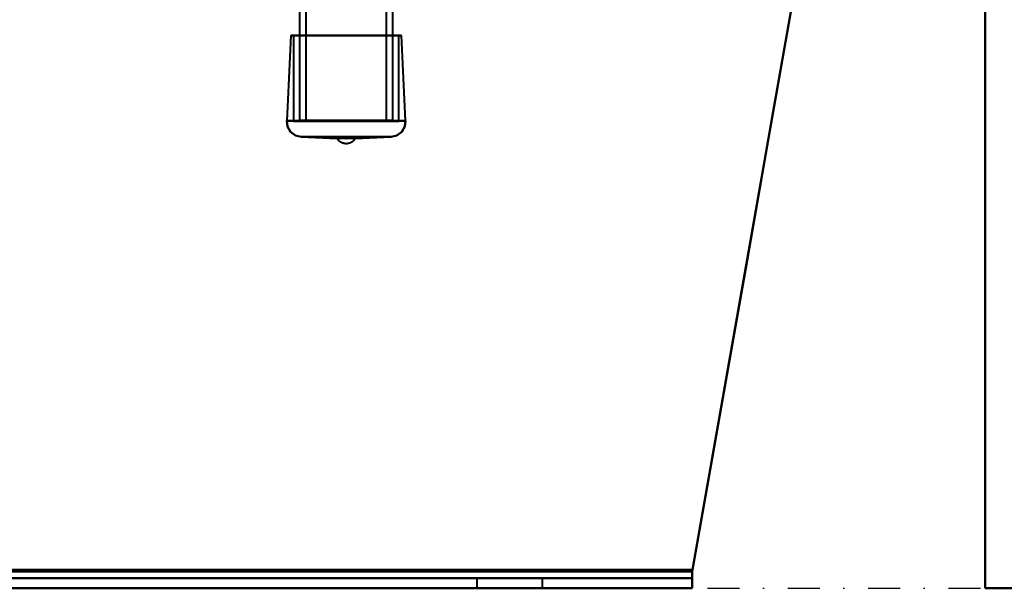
# Model space of a CAD drawing. Header units: millimetres. Extents: x -1442 to 3067, y -120 to 1046.
# Tile 19 of 75: x 178 to 374, y 0 to 113. Entities that reach past the tile are written whole.
import ezdxf

# ---------------------------------------------------------------- set-up
doc = ezdxf.new("R2010")
doc.units = ezdxf.units.MM
doc.linetypes.add('Tiret point', pattern=[15.875, 6.35, -4.7625, 0, -4.7625])
for name, color, linetype, lineweight in [('A-FLOR-LEVL', 51, 'Continuous', 30), ('A-GENM', 13, 'Continuous', 40), ('G-IMPT', 8, 'Continuous', 40)]:
    doc.layers.add(name, color=color, linetype=linetype, lineweight=lineweight)

# ---------------------------------------------------------------- blocks, each defined once
blk = doc.blocks.new('Maintenance r21 - Maintenance r21-755170-Gauche')
at = {"layer": 'A-GENM'}
for p, q in [((370, 0), (370, 973.37)), ((370, 973.37), (370, 0)), ((1110, 0), (370, 0)), ((370, 0), (1110, 0))]:
    blk.add_line(p, q, dxfattribs=at)
blk = doc.blocks.new('NEXA 1000 CALQUES_dwg-755156-Gauche')
at = {"layer": 'G-IMPT'}
for p, q in [((233.7, 128.87), (233.7, 92.97)), ((235, 128.87), (235, 92.97)), ((251, 92.97), (251, 128.87)), ((252.3, 92.97), (252.3, 128.87)), ((232.02, 109.92), (231.2, 92.91)), ((232.02, 109.92), (232.55, 109.9)), ((243, 109.92), (232.02, 109.92)), ((232.02, 109.92), (243, 109.92)), ((232.55, 109.9), (232.55, 92.87)), ((243, 109.9), (232.55, 109.9)), ((232.55, 109.9), (243, 109.9)), ((253.98, 109.92), (243, 109.92)), ((243, 109.92), (253.98, 109.92)), ((253.45, 109.9), (243, 109.9)), ((243, 109.9), (253.45, 109.9)), ((253.45, 109.9), (253.98, 109.92)), ((253.45, 92.87), (253.45, 109.9)), ((254.8, 92.91), (253.98, 109.92)), ((243, 92.91), (231.2, 92.91)), ((231.2, 92.91), (243, 92.91)), ((231.2, 92.91), (254.8, 92.91)), ((243, 92.87), (232.55, 92.87)), ((232.55, 92.87), (243, 92.87)), ((246.56, 92.97), (233.7, 92.97)), ((233.8, 92.87), (243, 92.87)), ((246.1, 92.87), (234.9, 92.87)), ((235, 92.97), (246.06, 92.97)), ((252.3, 92.97), (239.44, 92.97)), ((251.1, 92.87), (239.9, 92.87)), ((239.94, 92.97), (251, 92.97)), ((254.8, 92.91), (243, 92.91)), ((243, 92.91), (254.8, 92.91)), ((253.45, 92.87), (243, 92.87)), ((243, 92.87), (252.2, 92.87)), ((243, 92.87), (253.45, 92.87)), ((234.06, 89.77), (241.19, 89.43)), ((243, 89.77), (234.06, 89.77)), ((251.94, 89.77), (234.06, 89.77)), ((234.06, 89.77), (243, 89.77)), ((243, 89.43), (241.19, 89.43)), ((251.94, 89.77), (243, 89.77)), ((243, 89.77), (251.94, 89.77)), ((244.81, 89.43), (243, 89.43)), ((244.81, 89.43), (251.94, 89.77)), ((-330.78, 2), (311.78, 2)), ((-330.78, 2), (311.78, 2)), ((269, 2), (269, 0)), ((269, 2), (269, 0)), ((269, 2), (282, 2)), ((269, 2), (282, 2)), ((275.5, 2), (269, 2)), ((269, 2), (282, 2)), ((269, 2), (282, 2)), ((275.5, 2), (269, 2)), ((275.5, 2), (269, 2)), ((282, 2), (275.5, 2)), ((282, 2), (275.5, 2)), ((282, 2), (275.5, 2)), ((282, 0), (282, 2)), ((282, 0), (282, 2)), ((311.78, 3.31), (311.78, 0)), ((311.78, 2), (311.78, 3.31)), ((311.78, 3.31), (311.78, 0)), ((311.78, 2), (311.78, 3.31)), ((311.78, 0), (311.78, 3.31)), ((311.78, 0), (311.78, 3.31)), ((311.78, 3.31), (311.78, 2)), ((311.78, 3.31), (311.78, 2)), ((311.78, 3.31), (311.78, 0)), ((311.78, 2), (311.78, 3.31)), ((311.78, 3.31), (311.78, 0)), ((311.78, 2), (311.78, 3.31)), ((311.78, 3.31), (311.78, 2)), ((311.78, 3.31), (311.78, 2)), ((311.78, 0), (311.78, 3.31)), ((311.78, 0), (311.78, 3.31)), ((-330.78, 0), (311.78, 0)), ((-330.78, 0), (311.78, 0)), ((275.5, 0), (269, 0)), ((269, 0), (275.5, 0)), ((275.5, 0), (269, 0)), ((269, 0), (275.5, 0)), ((282, 0), (275.5, 0)), ((275.5, 0), (282, 0)), ((282, 0), (275.5, 0)), ((275.5, 0), (282, 0))]:
    blk.add_line(p, q, dxfattribs=at)
at = {"layer": 'G-IMPT', "flags": 128}
for points in [[(311.78, 3.31), (317.08, 33.4), (322.39, 63.49), (327.69, 93.58), (333, 123.68)], [(333, 123.68), (327.69, 93.58), (322.39, 63.49), (317.08, 33.4), (311.78, 3.31)], [(311.78, 3.31), (317.08, 33.4), (322.39, 63.49), (327.69, 93.58), (333, 123.68)], [(333, 123.68), (327.69, 93.58), (322.39, 63.49), (317.08, 33.4), (311.78, 3.31)], [(333, 123.68), (327.69, 93.58), (322.39, 63.49), (317.08, 33.4), (311.78, 3.31)], [(311.78, 3.31), (317.08, 33.4), (322.39, 63.49), (327.69, 93.58), (333, 123.68)], [(333, 123.68), (327.69, 93.58), (322.39, 63.49), (317.08, 33.4), (311.78, 3.31)], [(311.78, 3.31), (317.08, 33.4), (322.39, 63.49), (327.69, 93.58), (333, 123.68)], [(311.84, 3.65), (317.13, 33.66), (322.42, 63.67), (327.71, 93.67), (333, 123.68)], [(333, 123.68), (327.71, 93.67), (322.42, 63.67), (317.13, 33.66), (311.84, 3.65)], [(333, 123.68), (327.71, 93.67), (322.42, 63.67), (317.13, 33.66), (311.84, 3.65)], [(311.84, 3.65), (317.13, 33.66), (322.42, 63.67), (327.71, 93.67), (333, 123.68)], [(333, 123.68), (327.71, 93.67), (322.42, 63.67), (317.13, 33.66), (311.84, 3.65)], [(311.84, 3.65), (317.13, 33.66), (322.42, 63.67), (327.71, 93.67), (333, 123.68)], [(311.84, 3.65), (317.13, 33.66), (322.42, 63.67), (327.71, 93.67), (333, 123.68)], [(333, 123.68), (327.71, 93.67), (322.42, 63.67), (317.13, 33.66), (311.84, 3.65)], [(231.2, 92.91), (231.36, 91.82), (231.96, 90.77), (232.95, 90.04), (234.06, 89.77)], [(234.06, 89.77), (232.95, 90.04), (231.96, 90.77), (231.36, 91.82), (231.2, 92.91)], [(251.94, 89.77), (253.05, 90.04), (254.04, 90.77), (254.64, 91.82), (254.8, 92.91)], [(254.8, 92.91), (254.64, 91.82), (254.04, 90.77), (253.05, 90.04), (251.94, 89.77)], [(244.81, 89.42), (244.76, 89.35), (244.72, 89.28), (244.67, 89.22), (244.62, 89.15), (244.56, 89.09), (244.5, 89.02), (244.45, 88.97), (244.38, 88.91), (244.32, 88.85), (244.25, 88.8), (244.19, 88.75), (244.12, 88.71), (244.04, 88.67), (243.97, 88.63), (243.9, 88.59), (243.82, 88.55), (243.74, 88.52), (243.66, 88.49), (243.58, 88.47), (243.5, 88.45), (243.42, 88.43), (243.34, 88.41), (243.26, 88.4), (243.17, 88.39), (243.09, 88.39), (243.01, 88.39), (242.92, 88.39), (242.84, 88.39), (242.76, 88.4), (242.67, 88.41), (242.59, 88.43), (242.51, 88.44), (242.43, 88.47), (242.35, 88.49), (242.27, 88.52), (242.19, 88.55), (242.11, 88.58), (242.04, 88.62), (241.97, 88.66), (241.89, 88.7), (241.82, 88.75), (241.76, 88.8), (241.69, 88.85), (241.62, 88.9), (241.56, 88.96), (241.5, 89.02), (241.45, 89.08), (241.39, 89.14), (241.34, 89.21), (241.29, 89.27), (241.24, 89.34), (241.2, 89.41), (241.19, 89.42)], [(-330.84, 3.65), (-170.17, 3.65), (-9.5, 3.65), (151.17, 3.65), (311.84, 3.65)], [(311.84, 3.65), (151.17, 3.65), (-9.5, 3.65), (-170.17, 3.65), (-330.84, 3.65)], [(311.84, 3.65), (151.17, 3.65), (-9.5, 3.65), (-170.17, 3.65), (-330.84, 3.65)], [(-330.84, 3.65), (-170.17, 3.65), (-9.5, 3.65), (151.17, 3.65), (311.84, 3.65)], [(311.84, 3.65), (151.17, 3.65), (-9.5, 3.65), (-170.17, 3.65), (-330.84, 3.65)], [(-330.84, 3.65), (-170.17, 3.65), (-9.5, 3.65), (151.17, 3.65), (311.84, 3.65)], [(-330.84, 3.65), (-170.17, 3.65), (-9.5, 3.65), (151.17, 3.65), (311.84, 3.65)], [(311.84, 3.65), (151.17, 3.65), (-9.5, 3.65), (-170.17, 3.65), (-330.84, 3.65)], [(-330.78, 3.31), (-170.14, 3.31), (-9.5, 3.31), (151.14, 3.31), (311.78, 3.31)], [(311.78, 3.31), (151.14, 3.31), (-9.5, 3.31), (-170.14, 3.31), (-330.78, 3.31)], [(-330.78, 3.31), (-170.14, 3.31), (-9.5, 3.31), (151.14, 3.31), (311.78, 3.31)], [(311.78, 3.31), (151.14, 3.31), (-9.5, 3.31), (-170.14, 3.31), (-330.78, 3.31)], [(311.78, 3.31), (151.14, 3.31), (-9.5, 3.31), (-170.14, 3.31), (-330.78, 3.31)], [(-330.78, 3.31), (-170.14, 3.31), (-9.5, 3.31), (151.14, 3.31), (311.78, 3.31)], [(311.78, 3.31), (151.14, 3.31), (-9.5, 3.31), (-170.14, 3.31), (-330.78, 3.31)], [(-330.78, 3.31), (-170.14, 3.31), (-9.5, 3.31), (151.14, 3.31), (311.78, 3.31)], [(311.78, 2), (151.14, 2), (-9.5, 2), (-170.14, 2), (-330.78, 2)], [(-330.78, 2), (-170.14, 2), (-9.5, 2), (151.14, 2), (311.78, 2)], [(-330.78, 2), (-170.14, 2), (-9.5, 2), (151.14, 2), (311.78, 2)], [(311.78, 2), (151.14, 2), (-9.5, 2), (-170.14, 2), (-330.78, 2)], [(-330.78, 2), (-170.14, 2), (-9.5, 2), (151.14, 2), (311.78, 2)], [(311.78, 2), (151.14, 2), (-9.5, 2), (-170.14, 2), (-330.78, 2)], [(311.78, 2), (151.14, 2), (-9.5, 2), (-170.14, 2), (-330.78, 2)], [(-330.78, 2), (-170.14, 2), (-9.5, 2), (151.14, 2), (311.78, 2)], [(-330.78, 0), (-170.14, 0), (-9.5, 0), (151.14, 0), (311.78, 0)], [(311.78, 0), (151.14, 0), (-9.5, 0), (-170.14, 0), (-330.78, 0)], [(-330.78, 0), (-170.14, 0), (-9.5, 0), (151.14, 0), (311.78, 0)], [(311.78, 0), (151.14, 0), (-9.5, 0), (-170.14, 0), (-330.78, 0)], [(-330.78, 0), (-170.14, 0), (-9.5, 0), (151.14, 0), (311.78, 0)], [(-330.78, 0), (-170.14, 0), (-9.5, 0), (151.14, 0), (311.78, 0)], [(311.78, 0), (151.14, 0), (-9.5, 0), (-170.14, 0), (-330.78, 0)], [(311.78, 0), (151.14, 0), (-9.5, 0), (-170.14, 0), (-330.78, 0)]]:
    blk.add_lwpolyline(points, dxfattribs=at)
at = {"layer": 'G-IMPT'}
for points in [[(243, 89.43), (242.86, 89.46), (242.6, 89.51), (242.3, 89.53), (242.1, 89.51), (241.96, 89.49), (241.83, 89.47), (241.68, 89.43), (241.54, 89.37), (241.42, 89.35), (241.31, 89.35), (241.22, 89.39), (241.18, 89.44), (241.22, 89.4), (241.3, 89.37), (241.4, 89.37), (241.52, 89.39), (241.66, 89.44), (241.81, 89.47), (241.94, 89.5), (242.08, 89.52), (242.29, 89.53), (242.58, 89.51), (242.86, 89.46), (243, 89.43)], [(243, 89.43), (243.14, 89.46), (243.4, 89.51), (243.7, 89.53), (243.9, 89.51), (244.04, 89.49), (244.17, 89.47), (244.32, 89.43), (244.46, 89.37), (244.58, 89.35), (244.69, 89.35), (244.78, 89.39), (244.82, 89.44), (244.78, 89.4), (244.7, 89.37), (244.6, 89.37), (244.48, 89.39), (244.34, 89.44), (244.19, 89.47), (244.06, 89.5), (243.92, 89.52), (243.71, 89.53), (243.42, 89.51), (243.14, 89.46), (243, 89.43)]]:
    blk.add_open_spline(points, degree=3, knots=[0, 0, 0, 0, 0.0625, 0.125, 0.15625, 0.1875, 0.21875, 0.25, 0.3125, 0.34375, 0.375, 0.4375, 0.5, 0.5625, 0.625, 0.65625, 0.6875, 0.75, 0.78125, 0.8125, 0.84375, 0.875, 0.9375, 1, 1, 1, 1], dxfattribs=at)
for points in [[(311.78, 3.31), (311.79, 3.36), (311.81, 3.48), (311.83, 3.59), (311.84, 3.65)], [(311.84, 3.65), (311.83, 3.59), (311.81, 3.48), (311.79, 3.36), (311.78, 3.31)], [(311.84, 3.65), (311.83, 3.59), (311.81, 3.48), (311.79, 3.36), (311.78, 3.31)], [(311.78, 3.31), (311.79, 3.36), (311.81, 3.48), (311.83, 3.59), (311.84, 3.65)], [(311.84, 3.65), (311.83, 3.59), (311.81, 3.48), (311.79, 3.36), (311.78, 3.31)], [(311.78, 3.31), (311.79, 3.36), (311.81, 3.48), (311.83, 3.59), (311.84, 3.65)], [(311.78, 3.31), (311.79, 3.36), (311.81, 3.48), (311.83, 3.59), (311.84, 3.65)], [(311.84, 3.65), (311.83, 3.59), (311.81, 3.48), (311.79, 3.36), (311.78, 3.31)]]:
    blk.add_open_spline(points, degree=3, dxfattribs=at)

msp = doc.modelspace()

# ---------------------------------------------------------------- linework, layer by layer
at = {"layer": 'A-FLOR-LEVL', "linetype": 'Tiret point'}
msp.add_line((-1442.42, 0), (2826.52, 0), dxfattribs=at)

# ---------------------------------------------------------------- block references
at = {"layer": 'A-GENM'}
msp.add_blockref('Maintenance r21 - Maintenance r21-755170-Gauche', (0, 0), dxfattribs=at)
at = {"layer": 'G-IMPT'}
msp.add_blockref('NEXA 1000 CALQUES_dwg-755156-Gauche', (0, 0), dxfattribs=at)

doc.saveas('drawing.dxf')
